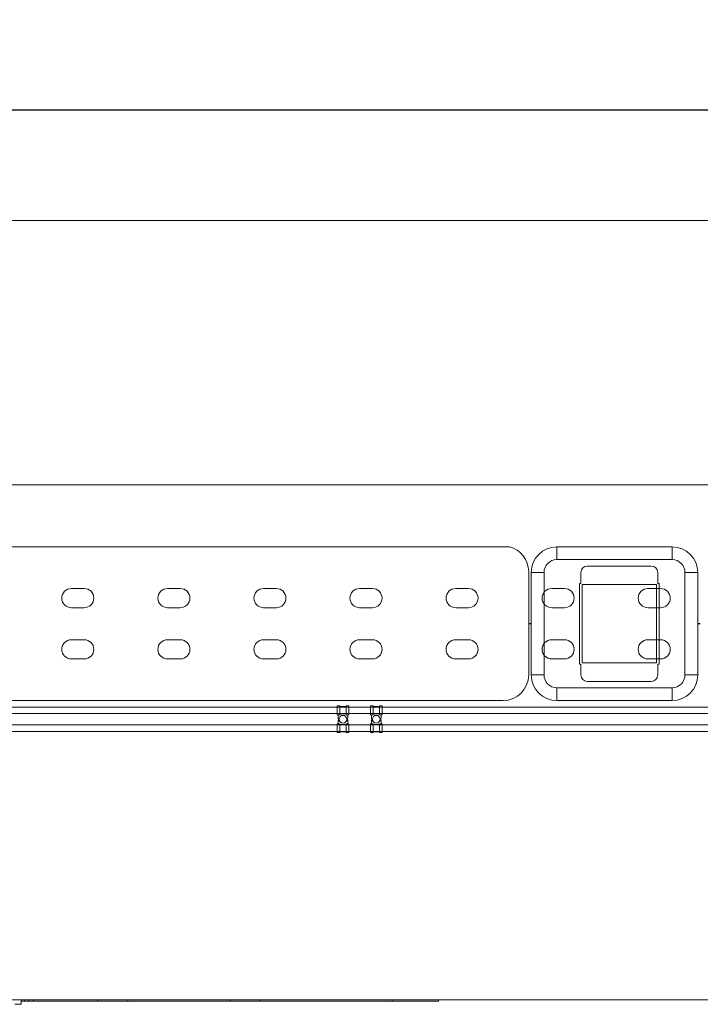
# Model space of a CAD drawing. Extents: x 0 to 59450, y 0 to 42050.
# Tile 69 of 256: x 17341 to 18404, y 20006 to 21543. Entities that reach past the tile are written whole.
import ezdxf

# ---------------------------------------------------------------- set-up
doc = ezdxf.new("R2010")
doc.units = 0
doc.header["$LTSCALE"] = 20
doc.header["$MEASUREMENT"] = 0
doc.layers.get('0').update_dxf_attribs({"linetype": 'CONTINUOUS'})
doc.layers.get('Defpoints').update_dxf_attribs({"linetype": 'CONTINUOUS'})
doc.layers.add('DXF0', color=7, linetype='CONTINUOUS')
doc.dimstyles.new('DXF001', dxfattribs={"dimtxt": 3.1, "dimasz": 2, "dimexe": 2, "dimexo": 0.8, "dimgap": 0.09, "dimtad": 1, "dimdsep": 46, "dimtxsty": 'STANDARD', "dimcen": 0.09, "dimazin": 2, "dimtfac": 0.645161, "dimtdec": 4, "dimtmove": 0, "dimatfit": 3, "dimfxl": 1, "dimtvp": 0.66129, "dimtolj": 1, "dimtzin": 0, "dimarcsym": 0})

# ---------------------------------------------------------------- blocks, each defined once
blk = doc.blocks.new('_OPEN')
at = {"color": 0, "linetype": 'ByBlock', "lineweight": -2}
for p, q in [((-1, 0.166667), (0, 0)), ((0, 0), (-1, -0.166667)), ((0, 0), (-1, 0))]:
    blk.add_line(p, q, dxfattribs=at)
blk = doc.blocks.new('*D17')
at = {"layer": 'Defpoints', "color": 0, "linetype": 'Continuous'}
for p in [(18819.9, 22372.8), (18819.9, 21029.5), (6469.9, 20984.5)]:
    blk.add_point(p, dxfattribs=at)
at = {"layer": 'DXF0', "color": 0, "linetype": 'Continuous', "lineweight": -2}
for p, q in [((6469.9, 20985.3), (6469.9, 22374.8)), ((18819.9, 21030.3), (18819.9, 22374.8)), ((6471.9, 22372.8), (18817.9, 22372.8))]:
    blk.add_line(p, q, dxfattribs=at)
at = {"layer": 'DXF0', "color": 0, "linetype": 'Continuous', "lineweight": -2, "xscale": 2, "yscale": 2, "zscale": 2, "rotation": 180}
blk.add_blockref('_OPEN', (6469.9, 22372.8), dxfattribs=at)
at = {"layer": 'DXF0', "color": 0, "linetype": 'Continuous', "lineweight": -2, "xscale": 2, "yscale": 2, "zscale": 2}
blk.add_blockref('_OPEN', (18819.9, 22372.8), dxfattribs=at)
at = {"layer": 'DXF0', "color": 0, "linetype": 'Continuous', "lineweight": 13, "insert": (12644.9, 22422.9), "char_height": 100, "attachment_point": 5}
blk.add_mtext('\\A1;12350', dxfattribs=at)
blk = doc.blocks.new('*D45')
at = {"color": 0, "linetype": 'Continuous', "lineweight": -2}
for p, q in [((12844.9, 21130.3), (12844.9, 21404.2)), ((12846.9, 21402.2), (18817.9, 21402.2)), ((18819.9, 21030.3), (18819.9, 21404.2))]:
    blk.add_line(p, q, dxfattribs=at)
at = {"layer": 'Defpoints', "color": 0, "linetype": 'Continuous'}
for p in [(18819.9, 21402.2), (12844.9, 21129.5), (18819.9, 21029.5)]:
    blk.add_point(p, dxfattribs=at)
at = {"color": 0, "linetype": 'Continuous', "lineweight": -2, "xscale": 2, "yscale": 2, "zscale": 2, "rotation": 180}
blk.add_blockref('_OPEN', (12844.9, 21402.2), dxfattribs=at)
at = {"color": 0, "linetype": 'Continuous', "lineweight": -2, "xscale": 2, "yscale": 2, "zscale": 2}
blk.add_blockref('_OPEN', (18819.9, 21402.2), dxfattribs=at)
at = {"color": 0, "linetype": 'Continuous', "lineweight": 13, "insert": (16006.3, 21452.3), "char_height": 100, "attachment_point": 5}
blk.add_mtext('\\A1;\\A1;5975', dxfattribs=at)

msp = doc.modelspace()

# ---------------------------------------------------------------- linework, layer by layer
at = {"color": 3, "linetype": 'Continuous', "lineweight": 13}
for p, q in [((18469.935, 21229.52), (15261.662, 21229.52)), ((18469.936, 20817.02), (14518.746, 20817.02)), ((13663.935, 20720.02), (18105.935, 20720.02)), ((18179.935, 20720.02), (18179.935, 20700.02)), ((18359.935, 20720.02), (18179.935, 20720.02)), ((18359.935, 20720.02), (18359.935, 20700.02)), ((18179.935, 20700.02), (18359.935, 20700.02)), ((18327.435, 20690.02), (18227.435, 20690.02)), ((18135.935, 20681.29), (18135.935, 20520.02)), ((18139.935, 20680.02), (18159.935, 20680.02)), ((18139.935, 20680.02), (18139.935, 20600.12)), ((18159.935, 20520.02), (18159.935, 20680.02)), ((18217.435, 20680.02), (18217.435, 20667.02)), ((18337.435, 20667.02), (18337.435, 20680.02)), ((18399.935, 20680.02), (18379.935, 20680.02)), ((18379.935, 20680.02), (18379.935, 20520.02)), ((18399.935, 20600.12), (18399.935, 20680.02)), ((17441.935, 20655.02), (17421.935, 20655.02)), ((17591.935, 20655.02), (17571.935, 20655.02)), ((17741.935, 20655.02), (17721.935, 20655.02)), ((17891.935, 20655.02), (17871.935, 20655.02)), ((18041.935, 20655.02), (18021.935, 20655.02)), ((18191.935, 20655.02), (18171.935, 20655.02)), ((18215.435, 20661.02), (18215.435, 20663.02)), ((18215.435, 20663.02), (18217.435, 20663.02)), ((18215.435, 20539.02), (18215.435, 20661.02)), ((18217.435, 20667.02), (18217.435, 20665.02)), ((18217.435, 20665.02), (18217.435, 20663.02)), ((18335.435, 20661.02), (18219.435, 20661.02)), ((18219.435, 20661.02), (18219.435, 20539.02)), ((18341.935, 20655.02), (18321.935, 20655.02)), ((18335.435, 20539.02), (18335.435, 20661.02)), ((18337.435, 20665.02), (18337.435, 20667.02)), ((18337.435, 20665.02), (18337.435, 20663.02)), ((18339.435, 20663.02), (18337.435, 20663.02)), ((18339.435, 20663.02), (18339.435, 20661.02)), ((18339.435, 20661.02), (18339.435, 20539.02)), ((17421.935, 20625.02), (17441.935, 20625.02)), ((17571.935, 20625.02), (17591.935, 20625.02)), ((17721.935, 20625.02), (17741.935, 20625.02)), ((17871.935, 20625.02), (17891.935, 20625.02)), ((18021.935, 20625.02), (18041.935, 20625.02)), ((18171.935, 20625.02), (18191.935, 20625.02)), ((18321.935, 20625.02), (18341.935, 20625.02)), ((18139.935, 20599.92), (18135.935, 20599.92)), ((18135.937, 20600.12), (18139.935, 20600.12)), ((18139.935, 20599.92), (18139.935, 20520.02)), ((18399.935, 20600.12), (18403.934, 20600.12)), ((18399.935, 20520.02), (18399.935, 20599.92)), ((18403.934, 20599.92), (18399.935, 20599.92)), ((17441.935, 20575.02), (17421.935, 20575.02)), ((17591.935, 20575.02), (17571.935, 20575.02)), ((17741.935, 20575.02), (17721.935, 20575.02)), ((17891.935, 20575.02), (17871.935, 20575.02)), ((18041.935, 20575.02), (18021.935, 20575.02)), ((18191.935, 20575.02), (18171.935, 20575.02)), ((18341.935, 20575.02), (18321.935, 20575.02)), ((17421.935, 20545.02), (17441.935, 20545.02)), ((17571.935, 20545.02), (17591.935, 20545.02)), ((17721.935, 20545.02), (17741.935, 20545.02)), ((17871.935, 20545.02), (17891.935, 20545.02)), ((18021.935, 20545.02), (18041.935, 20545.02)), ((18171.935, 20545.02), (18191.935, 20545.02)), ((18215.435, 20537.02), (18215.435, 20539.02)), ((18215.435, 20537.02), (18217.435, 20537.02)), ((18217.435, 20535.02), (18217.435, 20537.02)), ((18217.435, 20535.02), (18217.435, 20533.02)), ((18217.435, 20533.02), (18217.435, 20520.02)), ((18219.435, 20539.02), (18335.435, 20539.02)), ((18321.935, 20545.02), (18341.935, 20545.02)), ((18339.435, 20537.02), (18337.435, 20537.02)), ((18337.435, 20535.02), (18337.435, 20537.02)), ((18337.435, 20533.02), (18337.435, 20535.02)), ((18337.435, 20520.02), (18337.435, 20533.02)), ((18339.435, 20539.02), (18339.435, 20537.02)), ((18139.935, 20520.02), (18159.935, 20520.02)), ((18399.935, 20520.02), (18379.935, 20520.02)), ((18179.935, 20500.02), (18179.935, 20480.02)), ((18359.935, 20500.02), (18179.935, 20500.02)), ((18227.435, 20510.02), (18327.435, 20510.02)), ((18359.935, 20480.02), (18359.935, 20500.02)), ((13663.935, 20480.02), (18095.935, 20480.02)), ((17836.935, 20470.02), (17179.935, 20470.02)), ((17888.935, 20470.02), (17231.935, 20470.02)), ((17836.935, 20458.02), (17836.935, 20472.02)), ((17836.935, 20472.02), (17840.935, 20472.02)), ((17840.935, 20472.02), (17840.935, 20458.02)), ((17840.935, 20470.62), (17850.937, 20470.62)), ((17850.935, 20472.02), (17850.935, 20458.02)), ((17850.935, 20472.02), (17854.935, 20472.02)), ((17854.935, 20458.02), (17854.935, 20472.02)), ((18511.935, 20470.02), (17854.935, 20470.02)), ((17888.935, 20458.02), (17888.935, 20472.02)), ((17888.935, 20472.02), (17892.935, 20472.02)), ((17892.935, 20472.02), (17892.935, 20458.02)), ((17892.936, 20470.62), (17902.934, 20470.62)), ((17902.935, 20472.02), (17902.935, 20458.02)), ((17902.935, 20472.02), (17906.935, 20472.02)), ((17906.935, 20458.02), (17906.935, 20472.02)), ((18179.935, 20480.02), (18359.935, 20480.02)), ((17836.935, 20460.02), (17179.935, 20460.02)), ((17888.935, 20460.02), (17231.935, 20460.02)), ((17840.935, 20458.02), (17836.935, 20458.02)), ((17838.435, 20453.42), (17838.435, 20458.021)), ((17840.935, 20459.42), (17850.935, 20459.42)), ((17850.935, 20458.02), (17854.935, 20458.02)), ((17853.435, 20453.42), (17853.435, 20458.02)), ((18511.935, 20460.02), (17854.935, 20460.02)), ((17892.935, 20458.02), (17888.935, 20458.02)), ((17890.435, 20453.42), (17890.435, 20458.021)), ((17892.935, 20459.42), (17902.935, 20459.42)), ((17902.935, 20458.02), (17906.935, 20458.02)), ((17905.435, 20453.42), (17905.435, 20458.02)), ((17836.935, 20442.02), (17179.935, 20442.02)), ((17888.935, 20442.02), (17231.935, 20442.02)), ((17836.935, 20444.02), (17836.935, 20430.02)), ((17840.935, 20444.02), (17836.935, 20444.02)), ((17838.435, 20448.62), (17838.435, 20444.02)), ((17840.935, 20430.02), (17840.935, 20444.02)), ((17850.935, 20442.62), (17840.935, 20442.62)), ((17850.935, 20430.02), (17850.935, 20444.02)), ((17850.935, 20444.02), (17854.935, 20444.02)), ((17853.435, 20448.62), (17853.435, 20444.02)), ((17854.935, 20444.02), (17854.935, 20430.02)), ((18511.935, 20442.02), (17854.935, 20442.02)), ((17888.935, 20444.02), (17888.935, 20430.02)), ((17892.935, 20444.02), (17888.935, 20444.02)), ((17890.435, 20448.62), (17890.435, 20444.02)), ((17892.935, 20430.02), (17892.935, 20444.02)), ((17902.935, 20442.62), (17892.935, 20442.62)), ((17902.935, 20430.02), (17902.935, 20444.02)), ((17902.935, 20444.02), (17906.935, 20444.02)), ((17905.435, 20448.62), (17905.435, 20444.02)), ((17906.935, 20444.02), (17906.935, 20430.02)), ((17836.935, 20432.02), (17179.935, 20432.02)), ((17888.935, 20432.02), (17231.935, 20432.02)), ((17840.935, 20430.02), (17836.935, 20430.02)), ((17850.937, 20431.42), (17840.935, 20431.42)), ((17854.935, 20430.02), (17850.935, 20430.02)), ((18511.935, 20432.02), (17854.935, 20432.02)), ((17892.935, 20430.02), (17888.935, 20430.02)), ((17902.934, 20431.42), (17892.936, 20431.42)), ((17906.935, 20430.02), (17902.935, 20430.02)), ((11012.258, 20013.02), (17463.097, 20013.02)), ((17343.706, 20006.02), (17343.706, 20013.02)), ((17343.706, 20011.02), (17348.831, 20011.02)), ((17348.831, 20011.02), (17348.831, 20013.02)), ((17348.831, 20011.02), (17355.706, 20011.02)), ((17355.706, 20011.02), (17355.706, 20013.02)), ((17355.706, 20011.02), (17362.582, 20011.02)), ((17362.582, 20013.02), (17362.582, 20011.02)), ((17362.582, 20011.02), (17463.097, 20011.02)), ((17509.965, 20013.02), (17463.097, 20013.02)), ((17463.097, 20013.02), (17463.097, 20011.02)), ((17463.097, 20011.02), (17509.965, 20011.02)), ((17509.965, 20013.02), (17669.905, 20013.02)), ((17509.965, 20011.02), (17509.965, 20013.02)), ((17669.905, 20011.02), (17509.965, 20011.02)), ((17669.905, 20013.02), (17716.773, 20013.02)), ((17669.905, 20013.02), (17669.905, 20011.02)), ((17716.773, 20011.02), (17669.905, 20011.02)), ((17716.773, 20013.02), (17748.67, 20013.02)), ((17716.773, 20013.02), (17716.773, 20011.02)), ((17922.742, 20011.02), (17716.773, 20011.02)), ((17748.669, 20013.02), (18469.935, 20013.02)), ((17922.742, 20013.02), (17922.742, 20011.02)), ((17994.935, 20011.02), (17922.742, 20011.02)), ((17994.935, 20013.02), (17994.935, 20011.02)), ((17333.706, 20006.02), (17343.706, 20006.02))]:
    msp.add_line(p, q, dxfattribs=at)
for centre in [(17845.935, 20451.02), (17897.935, 20451.02)]:
    msp.add_circle(centre, 6, dxfattribs=at)
for centre, radius, start, end in [((18095.935, 20681.29), 40, 0, 75.52249), ((18179.935, 20680.02), 40, 90, 180), ((18359.935, 20680.02), 40, 0, 90), ((18179.935, 20680.02), 20, 90, 180), ((18359.935, 20680.02), 20, 0, 90), ((18227.435, 20680.02), 10, 90, 180), ((18327.435, 20680.02), 10, 0, 90), ((17421.935, 20640.02), 15, 90, 270), ((17441.935, 20640.02), 15, 270, 450), ((17571.935, 20640.02), 15, 90, 270), ((17591.935, 20640.02), 15, 270, 450), ((17721.935, 20640.02), 15, 90, 270), ((17741.935, 20640.02), 15, 270, 450), ((17871.935, 20640.02), 15, 90, 270), ((17891.935, 20640.02), 15, 270, 450), ((18021.935, 20640.02), 15, 90, 270), ((18041.935, 20640.02), 15, 270, 450), ((18171.935, 20640.02), 15, 90, 270), ((18191.935, 20640.02), 15, 270, 450), ((18321.935, 20640.02), 15, 90, 270), ((18341.935, 20640.02), 15, 270, 450), ((17421.935, 20560.02), 15, 90, 270), ((17441.935, 20560.02), 15, 270, 450), ((17571.935, 20560.02), 15, 90, 270), ((17591.935, 20560.02), 15, 270, 450), ((17721.935, 20560.02), 15, 90, 270), ((17741.935, 20560.02), 15, 270, 450), ((17871.935, 20560.02), 15, 90, 270), ((17891.935, 20560.02), 15, 270, 450), ((18021.935, 20560.02), 15, 90, 270), ((18041.935, 20560.02), 15, 270, 450), ((18171.935, 20560.02), 15, 90, 270), ((18191.935, 20560.02), 15, 270, 450), ((18321.935, 20560.02), 15, 90, 270), ((18341.935, 20560.02), 15, 270, 450), ((18095.935, 20520.02), 40, 270, 360), ((18179.935, 20520.02), 40, 180, 270), ((18179.935, 20520.02), 20, 180, 270), ((18227.435, 20520.02), 10, 180, 270), ((18327.435, 20520.02), 10, 270, 360), ((18359.935, 20520.02), 20, 270, 360), ((18359.935, 20520.02), 40, 270, 360), ((17845.935, 20453.42), 7.5, 180, 226.26127), ((17845.935, 20448.62), 7.5, 161.33708, 180), ((17845.935, 20453.42), 7.5, 313.73873, 360), ((17845.935, 20448.62), 7.5, 0, 18.66292), ((17897.935, 20453.42), 7.5, 180, 226.26127), ((17897.935, 20448.62), 7.5, 161.33708, 180), ((17897.935, 20453.42), 7.5, 313.73873, 360), ((17897.935, 20448.62), 7.5, 0, 18.66292)]:
    msp.add_arc(centre, radius, start, end, dxfattribs=at)

# ---------------------------------------------------------------- dimensions: what is measured, and where the dimension line sits
at = {"color": 7, "linetype": 'Continuous', "lineweight": 13}
dim = msp.add_linear_dim(base=(18819.935, 21402.206), p1=(12844.935, 21129.52), p2=(18819.935, 21029.52), text='\\A1;5975', dimstyle='DXF001', override={"dimtxt": 100, "dimasz": 2, "dimblk1": 'OPEN', "dimblk2": 'OPEN', "dimsah": 1}, dxfattribs=at)
dim.commit()
dim.dimension.update_dxf_attribs({"geometry": '*D45', "text_midpoint": (16006.335, 21402.206), "dimtype": 160})
at = {"layer": 'DXF0', "color": 7, "linetype": 'Continuous', "lineweight": 13}
dim = msp.add_linear_dim(base=(18819.935, 22372.831), p1=(6469.935, 20984.52), p2=(18819.935, 21029.52), dimstyle='DXF001', override={"dimtxt": 100, "dimasz": 2, "dimblk1": 'OPEN', "dimblk2": 'OPEN', "dimsah": 1}, dxfattribs=at)
dim.commit()
dim.dimension.update_dxf_attribs({"geometry": '*D17', "text_midpoint": (12644.935, 22422.921)})

doc.saveas('drawing.dxf')
